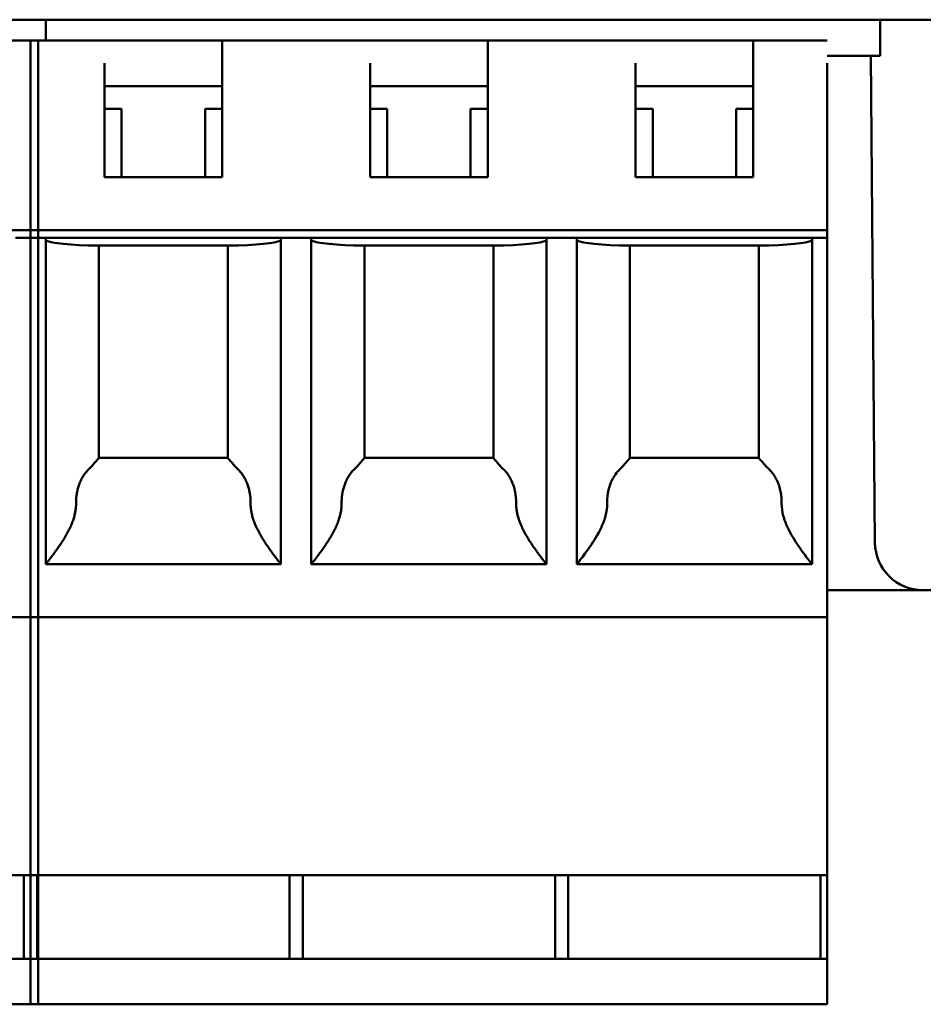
# Model space of a CAD drawing. Header units: inches. Extents: x 1.8 to 23.2, y 1.2 to 17.8.
# Tile 8 of 13: x 10.679 to 11.148, y 13.441 to 13.952. Entities that reach past the tile are written whole.
import ezdxf

# ---------------------------------------------------------------- set-up
doc = ezdxf.new("R2010")
doc.units = ezdxf.units.IN
doc.header["$LTSCALE"] = 0.8
doc.header["$MEASUREMENT"] = 0
doc.layers.add('Visible (ANSI)', color=7, linetype='Continuous', lineweight=50)

msp = doc.modelspace()

# ---------------------------------------------------------------- linework, layer by layer
at = {"layer": 'Visible (ANSI)'}
for p, q in [((9.48484, 13.95228), (12.04188, 13.95228)), ((10.69223, 13.95228), (10.69223, 13.94145)), ((10.69223, 13.94145), (10.69223, 13.95228)), ((11.1253, 13.93357), (11.1253, 13.95228)), ((10.64597, 13.94145), (10.68828, 13.94145)), ((10.68436, 13.94145), (10.68436, 13.92964)), ((10.68436, 13.94145), (10.72274, 13.94145)), ((10.68828, 13.92964), (10.68828, 13.94145)), ((10.72274, 13.94145), (10.78377, 13.94145)), ((10.86054, 13.94145), (10.78377, 13.94145)), ((10.78377, 13.94145), (10.78377, 13.92964)), ((10.86054, 13.94145), (10.92156, 13.94145)), ((10.99833, 13.94145), (10.92156, 13.94145)), ((10.92156, 13.94145), (10.92156, 13.92964)), ((10.99833, 13.94145), (11.05936, 13.94145)), ((11.09774, 13.94145), (11.05936, 13.94145)), ((11.05936, 13.94145), (11.05936, 13.92964)), ((11.09774, 13.93357), (11.1253, 13.93357)), ((11.12032, 13.93357), (11.12253, 13.68106)), ((10.68436, 13.92964), (10.68436, 13.84302)), ((10.68828, 13.84302), (10.68828, 13.92964)), ((10.72274, 13.87058), (10.72274, 13.92964)), ((10.78377, 13.92964), (10.78377, 13.87058)), ((10.86054, 13.87058), (10.86054, 13.92964)), ((10.92156, 13.92964), (10.92156, 13.87058)), ((10.99833, 13.87058), (10.99833, 13.92964)), ((11.05936, 13.92964), (11.05936, 13.87058)), ((11.09774, 13.84302), (11.09774, 13.92964)), ((10.78377, 13.91782), (10.72274, 13.91782)), ((10.92156, 13.91782), (10.86054, 13.91782)), ((11.05936, 13.91782), (10.99833, 13.91782)), ((10.7316, 13.90601), (10.72274, 13.90601)), ((10.7316, 13.90601), (10.7316, 13.87058)), ((10.78377, 13.90601), (10.77491, 13.90601)), ((10.77491, 13.87058), (10.77491, 13.90601)), ((10.8694, 13.90601), (10.86054, 13.90601)), ((10.8694, 13.90601), (10.8694, 13.87058)), ((10.92156, 13.90601), (10.91271, 13.90601)), ((10.91271, 13.87058), (10.91271, 13.90601)), ((11.00719, 13.90601), (10.99833, 13.90601)), ((11.00719, 13.90601), (11.00719, 13.87058)), ((11.05936, 13.90601), (11.0505, 13.90601)), ((11.0505, 13.87058), (11.0505, 13.90601)), ((10.78377, 13.87058), (10.72274, 13.87058)), ((10.92156, 13.87058), (10.86054, 13.87058)), ((11.05936, 13.87058), (10.99833, 13.87058)), ((10.27097, 13.84302), (10.68828, 13.84302)), ((10.68828, 13.83908), (10.67648, 13.83908)), ((10.68436, 13.84302), (10.68436, 13.83908)), ((10.68436, 13.84302), (11.09774, 13.84302)), ((10.68436, 13.83908), (10.68436, 13.65011)), ((10.69223, 13.83908), (10.68436, 13.83908)), ((10.68828, 13.83908), (10.68828, 13.84302)), ((10.68828, 13.65011), (10.68828, 13.83908)), ((10.69223, 13.83908), (10.81428, 13.83908)), ((10.69223, 13.66979), (10.69223, 13.83908)), ((10.83003, 13.83908), (10.81428, 13.83908)), ((10.81428, 13.83908), (10.81428, 13.66979)), ((10.83003, 13.83908), (10.95208, 13.83908)), ((10.83003, 13.66979), (10.83003, 13.83908)), ((10.96782, 13.83908), (10.95208, 13.83908)), ((10.95208, 13.83908), (10.95208, 13.66979)), ((10.96782, 13.83908), (11.08987, 13.83908)), ((10.96782, 13.66979), (10.96782, 13.83908)), ((11.09774, 13.83908), (11.08987, 13.83908)), ((11.08987, 13.83908), (11.08987, 13.66979)), ((11.09774, 13.84302), (11.09774, 13.83908)), ((11.09774, 13.65011), (11.09774, 13.83908)), ((10.79207, 13.83515), (10.71444, 13.83515)), ((10.71979, 13.83515), (10.71979, 13.7249)), ((10.78672, 13.7249), (10.78672, 13.83515)), ((10.92987, 13.83515), (10.85224, 13.83515)), ((10.85759, 13.83515), (10.85759, 13.7249)), ((10.92452, 13.7249), (10.92452, 13.83515)), ((11.06766, 13.83515), (10.99003, 13.83515)), ((10.99538, 13.83515), (10.99538, 13.7249)), ((11.06231, 13.7249), (11.06231, 13.83515)), ((10.71979, 13.72491), (10.78672, 13.72491)), ((10.85759, 13.72491), (10.92452, 13.72491)), ((10.99538, 13.72491), (11.06231, 13.72491)), ((10.81428, 13.66979), (10.69223, 13.66979)), ((10.95208, 13.66979), (10.83003, 13.66979)), ((10.96782, 13.66979), (11.08987, 13.66979)), ((11.09774, 13.65628), (11.14753, 13.65628)), ((11.14753, 13.65628), (11.17509, 13.65628)), ((10.68436, 13.65011), (10.68436, 13.64223)), ((10.68828, 13.64223), (10.68828, 13.65011)), ((11.09774, 13.64223), (11.09774, 13.65011)), ((10.68828, 13.64223), (10.27097, 13.64223)), ((10.68436, 13.64223), (10.68436, 13.50838)), ((11.09774, 13.64223), (10.68436, 13.64223)), ((10.68828, 13.50838), (10.68828, 13.64223)), ((11.09774, 13.50838), (11.09774, 13.64223)), ((10.68828, 13.50838), (10.27097, 13.50838)), ((10.68094, 13.50838), (10.68094, 13.46507)), ((10.68436, 13.50838), (10.68436, 13.46507)), ((11.09774, 13.50838), (10.68436, 13.50838)), ((10.68777, 13.50838), (10.68777, 13.46507)), ((10.68777, 13.50838), (10.68777, 13.46507)), ((10.68828, 13.46507), (10.68828, 13.50838)), ((10.81874, 13.50838), (10.81874, 13.46507)), ((10.82557, 13.50838), (10.82557, 13.46507)), ((10.95653, 13.50838), (10.95653, 13.46507)), ((10.96336, 13.50838), (10.96336, 13.46507)), ((11.09433, 13.50838), (11.09433, 13.46507)), ((11.09774, 13.50838), (11.09774, 13.46507)), ((10.68828, 13.46507), (10.27097, 13.46507)), ((10.68436, 13.46507), (10.68436, 13.44932)), ((11.09774, 13.46507), (10.68436, 13.46507)), ((10.68828, 13.44932), (10.68828, 13.46507)), ((11.09774, 13.46507), (11.09774, 13.44932)), ((10.68436, 13.44932), (10.68436, 13.44145)), ((10.68828, 13.44145), (10.68828, 13.44932)), ((11.09774, 13.44145), (11.09774, 13.44932)), ((10.68828, 13.44145), (10.27097, 13.44145)), ((11.09774, 13.44145), (10.68436, 13.44145))]:
    msp.add_line(p, q, dxfattribs=at)
msp.add_arc((11.14753, 13.68128), 0.025, 180.5, 270, dxfattribs=at)
for centre, start_param, end_param in [((10.7316, 13.8381), 0, 1.11977), ((10.77491, 13.8381), 2.021823, 3.141593), ((10.8694, 13.8381), 0, 1.11977), ((10.91271, 13.8381), 2.021823, 3.141593), ((11.00719, 13.8381), 0, 1.11977), ((11.0505, 13.8381), 2.021823, 3.141593)]:
    msp.add_ellipse(centre, major_axis=(-0.03937, 0), ratio=0.083333, start_param=start_param, end_param=end_param, dxfattribs=at)
for points, knots in [([(10.71979, 13.7249), (10.71979, 13.72489), (10.71978, 13.72487), (10.71975, 13.72483), (10.71973, 13.72479), (10.71969, 13.72474), (10.71964, 13.72468), (10.71959, 13.72462), (10.71953, 13.72454), (10.71945, 13.72445), (10.71937, 13.72436), (10.71928, 13.72425), (10.71917, 13.72413), (10.71906, 13.724), (10.71894, 13.72387), (10.7188, 13.72371), (10.71866, 13.72355), (10.7185, 13.72337), (10.71833, 13.72318), (10.71816, 13.72298), (10.71796, 13.72276), (10.71775, 13.72253), (10.71754, 13.72229), (10.71732, 13.72203), (10.71708, 13.72175), (10.71684, 13.72147), (10.71658, 13.72117), (10.71632, 13.72085)], [0, 0, 0, 0, 0.111111, 0.111111, 0.111111, 0.222222, 0.222222, 0.222222, 0.333333, 0.333333, 0.333333, 0.444444, 0.444444, 0.444444, 0.555556, 0.555556, 0.555556, 0.666667, 0.666667, 0.666667, 0.777778, 0.777778, 0.777778, 0.888889, 0.888889, 0.888889, 1, 1, 1, 1]), ([(10.79019, 13.72085), (10.78993, 13.72117), (10.78968, 13.72147), (10.78944, 13.72175), (10.7892, 13.72203), (10.78897, 13.72229), (10.78876, 13.72253), (10.78855, 13.72276), (10.78836, 13.72298), (10.78818, 13.72318), (10.78801, 13.72337), (10.78785, 13.72355), (10.78771, 13.72371), (10.78757, 13.72387), (10.78745, 13.724), (10.78734, 13.72413), (10.78723, 13.72425), (10.78714, 13.72436), (10.78706, 13.72445), (10.78699, 13.72454), (10.78692, 13.72462), (10.78687, 13.72468), (10.78682, 13.72474), (10.78678, 13.72479), (10.78676, 13.72483), (10.78673, 13.72487), (10.78672, 13.72489), (10.78672, 13.7249)], [0, 0, 0, 0, 0.111111, 0.111111, 0.111111, 0.222222, 0.222222, 0.222222, 0.333333, 0.333333, 0.333333, 0.444444, 0.444444, 0.444444, 0.555556, 0.555556, 0.555556, 0.666667, 0.666667, 0.666667, 0.777778, 0.777778, 0.777778, 0.888889, 0.888889, 0.888889, 1, 1, 1, 1]), ([(10.85759, 13.7249), (10.85759, 13.72489), (10.85757, 13.72487), (10.85755, 13.72483), (10.85752, 13.72479), (10.85749, 13.72474), (10.85744, 13.72468), (10.85739, 13.72462), (10.85732, 13.72454), (10.85724, 13.72445), (10.85717, 13.72436), (10.85707, 13.72425), (10.85697, 13.72413), (10.85686, 13.724), (10.85674, 13.72387), (10.8566, 13.72371), (10.85646, 13.72355), (10.8563, 13.72337), (10.85613, 13.72318), (10.85595, 13.72298), (10.85576, 13.72276), (10.85555, 13.72253), (10.85534, 13.72229), (10.85511, 13.72203), (10.85487, 13.72175), (10.85463, 13.72147), (10.85438, 13.72117), (10.85411, 13.72085)], [0, 0, 0, 0, 0.111111, 0.111111, 0.111111, 0.222222, 0.222222, 0.222222, 0.333333, 0.333333, 0.333333, 0.444444, 0.444444, 0.444444, 0.555556, 0.555556, 0.555556, 0.666667, 0.666667, 0.666667, 0.777778, 0.777778, 0.777778, 0.888889, 0.888889, 0.888889, 1, 1, 1, 1]), ([(10.92799, 13.72085), (10.92773, 13.72117), (10.92747, 13.72147), (10.92723, 13.72175), (10.92699, 13.72203), (10.92676, 13.72229), (10.92655, 13.72253), (10.92634, 13.72276), (10.92615, 13.72298), (10.92598, 13.72318), (10.9258, 13.72337), (10.92565, 13.72355), (10.92551, 13.72371), (10.92537, 13.72387), (10.92524, 13.724), (10.92514, 13.72413), (10.92503, 13.72425), (10.92494, 13.72436), (10.92486, 13.72445), (10.92478, 13.72454), (10.92472, 13.72462), (10.92467, 13.72468), (10.92462, 13.72474), (10.92458, 13.72479), (10.92455, 13.72483), (10.92453, 13.72487), (10.92452, 13.72489), (10.92452, 13.7249)], [0, 0, 0, 0, 0.111111, 0.111111, 0.111111, 0.222222, 0.222222, 0.222222, 0.333333, 0.333333, 0.333333, 0.444444, 0.444444, 0.444444, 0.555556, 0.555556, 0.555556, 0.666667, 0.666667, 0.666667, 0.777778, 0.777778, 0.777778, 0.888889, 0.888889, 0.888889, 1, 1, 1, 1]), ([(10.99538, 13.7249), (10.99538, 13.72489), (10.99537, 13.72486), (10.99523, 13.72467), (10.99493, 13.72432), (10.99407, 13.72335), (10.99351, 13.72272), (10.99262, 13.7217), (10.99227, 13.72129), (10.99191, 13.72085)], [-0.24112362, -0.24112362, -0.24112362, -0.24112362, -0.23902387, -0.23902387, -0.23139114, -0.23139114, -0.22375841, -0.22375841, -0.21923274, -0.21923274, -0.21923274, -0.21923274]), ([(11.06579, 13.72085), (11.06543, 13.72129), (11.06507, 13.7217), (11.06418, 13.72272), (11.06362, 13.72335), (11.06276, 13.72432), (11.06246, 13.72467), (11.06233, 13.72486), (11.06231, 13.72489), (11.06231, 13.7249)], [-0.05745625, -0.05745625, -0.05745625, -0.05745625, -0.05293059, -0.05293059, -0.04529786, -0.04529786, -0.03766513, -0.03766513, -0.03556537, -0.03556537, -0.03556537, -0.03556537]), ([(10.7152, 13.71967), (10.71467, 13.71919), (10.71417, 13.71869), (10.7137, 13.71817), (10.71323, 13.71764), (10.71278, 13.71709), (10.71237, 13.71651), (10.71195, 13.71593), (10.71156, 13.71533), (10.7112, 13.7147), (10.71084, 13.71407), (10.71051, 13.71342), (10.71021, 13.71275), (10.70991, 13.71207), (10.70964, 13.71138), (10.7094, 13.71067), (10.70915, 13.70995), (10.70894, 13.70922), (10.70876, 13.70848), (10.70858, 13.70773), (10.70843, 13.70697), (10.70831, 13.7062), (10.70819, 13.70543), (10.70811, 13.70465), (10.70805, 13.70387), (10.708, 13.70309), (10.70797, 13.7023), (10.70798, 13.70151)], [0, 0, 0, 0, 0.111111, 0.111111, 0.111111, 0.222222, 0.222222, 0.222222, 0.333333, 0.333333, 0.333333, 0.444444, 0.444444, 0.444444, 0.555556, 0.555556, 0.555556, 0.666667, 0.666667, 0.666667, 0.777778, 0.777778, 0.777778, 0.888889, 0.888889, 0.888889, 1, 1, 1, 1]), ([(10.79131, 13.71967), (10.79184, 13.71919), (10.79234, 13.71869), (10.79281, 13.71817), (10.79328, 13.71764), (10.79373, 13.71709), (10.79415, 13.71651), (10.79456, 13.71593), (10.79495, 13.71533), (10.79531, 13.7147), (10.79567, 13.71407), (10.796, 13.71342), (10.7963, 13.71275), (10.7966, 13.71207), (10.79688, 13.71138), (10.79712, 13.71067), (10.79736, 13.70995), (10.79757, 13.70922), (10.79775, 13.70848), (10.79793, 13.70773), (10.79808, 13.70697), (10.7982, 13.7062), (10.79832, 13.70543), (10.7984, 13.70465), (10.79846, 13.70387), (10.79852, 13.70309), (10.79854, 13.7023), (10.79853, 13.70151)], [0, 0, 0, 0, 0.111111, 0.111111, 0.111111, 0.222222, 0.222222, 0.222222, 0.333333, 0.333333, 0.333333, 0.444444, 0.444444, 0.444444, 0.555556, 0.555556, 0.555556, 0.666667, 0.666667, 0.666667, 0.777778, 0.777778, 0.777778, 0.888889, 0.888889, 0.888889, 1, 1, 1, 1]), ([(10.85299, 13.71967), (10.85247, 13.71919), (10.85197, 13.71869), (10.8515, 13.71817), (10.85102, 13.71764), (10.85058, 13.71709), (10.85016, 13.71651), (10.84975, 13.71593), (10.84936, 13.71533), (10.849, 13.7147), (10.84864, 13.71407), (10.84831, 13.71342), (10.84801, 13.71275), (10.8477, 13.71207), (10.84743, 13.71138), (10.84719, 13.71067), (10.84695, 13.70995), (10.84674, 13.70922), (10.84656, 13.70848), (10.84638, 13.70773), (10.84623, 13.70697), (10.84611, 13.7062), (10.84599, 13.70543), (10.8459, 13.70465), (10.84585, 13.70387), (10.84579, 13.70309), (10.84577, 13.7023), (10.84577, 13.70151)], [0, 0, 0, 0, 0.111111, 0.111111, 0.111111, 0.222222, 0.222222, 0.222222, 0.333333, 0.333333, 0.333333, 0.444444, 0.444444, 0.444444, 0.555556, 0.555556, 0.555556, 0.666667, 0.666667, 0.666667, 0.777778, 0.777778, 0.777778, 0.888889, 0.888889, 0.888889, 1, 1, 1, 1]), ([(10.92911, 13.71967), (10.92964, 13.71919), (10.93014, 13.71869), (10.93061, 13.71817), (10.93108, 13.71764), (10.93152, 13.71709), (10.93194, 13.71651), (10.93236, 13.71593), (10.93275, 13.71533), (10.93311, 13.7147), (10.93347, 13.71407), (10.9338, 13.71342), (10.9341, 13.71275), (10.9344, 13.71207), (10.93467, 13.71138), (10.93491, 13.71067), (10.93515, 13.70995), (10.93537, 13.70922), (10.93555, 13.70848), (10.93573, 13.70773), (10.93588, 13.70697), (10.93599, 13.7062), (10.93611, 13.70543), (10.9362, 13.70465), (10.93626, 13.70387), (10.93631, 13.70309), (10.93634, 13.7023), (10.93633, 13.70151)], [0, 0, 0, 0, 0.111111, 0.111111, 0.111111, 0.222222, 0.222222, 0.222222, 0.333333, 0.333333, 0.333333, 0.444444, 0.444444, 0.444444, 0.555556, 0.555556, 0.555556, 0.666667, 0.666667, 0.666667, 0.777778, 0.777778, 0.777778, 0.888889, 0.888889, 0.888889, 1, 1, 1, 1]), ([(10.99079, 13.71967), (10.98915, 13.71817), (10.98758, 13.71616), (10.98559, 13.71248), (10.98481, 13.71042), (10.9838, 13.70611), (10.98357, 13.70386), (10.98357, 13.70169), (10.98357, 13.7016), (10.98357, 13.70151)], [0.04440082, 0.04440082, 0.04440082, 0.04440082, 0.06179062, 0.06179062, 0.07761466, 0.07761466, 0.0934387, 0.0934387, 0.09413737, 0.09413737, 0.09413737, 0.09413737]), ([(11.0669, 13.71967), (11.06758, 13.71906), (11.06821, 13.71841), (11.0688, 13.71771), (11.06939, 13.71701), (11.06993, 13.71627), (11.07042, 13.71549), (11.07092, 13.71471), (11.07136, 13.71389), (11.07176, 13.71303), (11.07216, 13.71218), (11.07251, 13.71128), (11.07281, 13.71036), (11.07311, 13.70944), (11.07336, 13.70849), (11.07356, 13.70751), (11.07375, 13.70654), (11.0739, 13.70554), (11.074, 13.70454), (11.07409, 13.70354), (11.07413, 13.70253), (11.07412, 13.70151)], [0, 0, 0, 0, 0.142857, 0.142857, 0.142857, 0.285714, 0.285714, 0.285714, 0.428571, 0.428571, 0.428571, 0.571429, 0.571429, 0.571429, 0.714286, 0.714286, 0.714286, 0.857143, 0.857143, 0.857143, 1, 1, 1, 1]), ([(10.70798, 13.70151), (10.70799, 13.70084), (10.70796, 13.70017), (10.70791, 13.69949), (10.70786, 13.69882), (10.70778, 13.69813), (10.70767, 13.69744), (10.70756, 13.69675), (10.70741, 13.69604), (10.70724, 13.69531), (10.70706, 13.69458), (10.70684, 13.69384), (10.70659, 13.69307), (10.70634, 13.6923), (10.70605, 13.69151), (10.70571, 13.69069), (10.70538, 13.68987), (10.705, 13.68903), (10.70459, 13.68818), (10.70417, 13.68733), (10.70372, 13.68646), (10.70324, 13.68559), (10.70276, 13.68473), (10.70226, 13.68387), (10.70175, 13.68303), (10.70124, 13.6822), (10.70072, 13.68138), (10.70021, 13.68061), (10.6997, 13.67983), (10.6992, 13.6791), (10.69871, 13.67841), (10.69823, 13.67771), (10.69777, 13.67707), (10.69734, 13.67647), (10.6969, 13.67587), (10.69649, 13.67531), (10.69611, 13.6748), (10.69573, 13.67429), (10.69538, 13.67383), (10.69506, 13.67341), (10.69474, 13.67298), (10.69444, 13.6726), (10.69418, 13.67226), (10.69391, 13.67192), (10.69368, 13.67162), (10.69347, 13.67135), (10.69326, 13.67108), (10.69308, 13.67085), (10.69292, 13.67066), (10.69277, 13.67046), (10.69264, 13.6703), (10.69254, 13.67017), (10.69244, 13.67005), (10.69236, 13.66995), (10.69231, 13.66989), (10.69226, 13.66982), (10.69223, 13.66979), (10.69223, 13.66979)], [0, 0, 0, 0, 0.052632, 0.052632, 0.052632, 0.105263, 0.105263, 0.105263, 0.157895, 0.157895, 0.157895, 0.210526, 0.210526, 0.210526, 0.263158, 0.263158, 0.263158, 0.315789, 0.315789, 0.315789, 0.368421, 0.368421, 0.368421, 0.421053, 0.421053, 0.421053, 0.473684, 0.473684, 0.473684, 0.526316, 0.526316, 0.526316, 0.578947, 0.578947, 0.578947, 0.631579, 0.631579, 0.631579, 0.684211, 0.684211, 0.684211, 0.736842, 0.736842, 0.736842, 0.789474, 0.789474, 0.789474, 0.842105, 0.842105, 0.842105, 0.894737, 0.894737, 0.894737, 0.947368, 0.947368, 0.947368, 1, 1, 1, 1]), ([(10.79853, 13.70151), (10.79853, 13.70084), (10.79855, 13.70017), (10.7986, 13.69949), (10.79865, 13.69882), (10.79873, 13.69813), (10.79884, 13.69744), (10.79895, 13.69675), (10.7991, 13.69604), (10.79928, 13.69531), (10.79945, 13.69458), (10.79967, 13.69384), (10.79992, 13.69307), (10.80017, 13.6923), (10.80047, 13.69151), (10.8008, 13.69069), (10.80114, 13.68987), (10.80151, 13.68903), (10.80193, 13.68818), (10.80234, 13.68733), (10.80279, 13.68646), (10.80327, 13.68559), (10.80375, 13.68473), (10.80425, 13.68387), (10.80476, 13.68303), (10.80528, 13.6822), (10.8058, 13.68138), (10.80631, 13.68061), (10.80682, 13.67983), (10.80732, 13.6791), (10.8078, 13.67841), (10.80828, 13.67771), (10.80874, 13.67707), (10.80917, 13.67647), (10.80961, 13.67587), (10.81002, 13.67531), (10.8104, 13.6748), (10.81078, 13.67429), (10.81113, 13.67383), (10.81145, 13.67341), (10.81178, 13.67298), (10.81207, 13.6726), (10.81233, 13.67226), (10.8126, 13.67192), (10.81284, 13.67162), (10.81305, 13.67135), (10.81325, 13.67108), (10.81344, 13.67085), (10.81359, 13.67066), (10.81375, 13.67046), (10.81387, 13.6703), (10.81398, 13.67017), (10.81408, 13.67005), (10.81415, 13.66995), (10.8142, 13.66989), (10.81425, 13.66982), (10.81428, 13.66979), (10.81428, 13.66979)], [0, 0, 0, 0, 0.052632, 0.052632, 0.052632, 0.105263, 0.105263, 0.105263, 0.157895, 0.157895, 0.157895, 0.210526, 0.210526, 0.210526, 0.263158, 0.263158, 0.263158, 0.315789, 0.315789, 0.315789, 0.368421, 0.368421, 0.368421, 0.421053, 0.421053, 0.421053, 0.473684, 0.473684, 0.473684, 0.526316, 0.526316, 0.526316, 0.578947, 0.578947, 0.578947, 0.631579, 0.631579, 0.631579, 0.684211, 0.684211, 0.684211, 0.736842, 0.736842, 0.736842, 0.789474, 0.789474, 0.789474, 0.842105, 0.842105, 0.842105, 0.894737, 0.894737, 0.894737, 0.947368, 0.947368, 0.947368, 1, 1, 1, 1]), ([(10.84577, 13.70151), (10.84578, 13.70084), (10.84576, 13.70017), (10.84571, 13.69949), (10.84566, 13.69882), (10.84558, 13.69813), (10.84546, 13.69744), (10.84535, 13.69675), (10.84521, 13.69604), (10.84503, 13.69531), (10.84485, 13.69458), (10.84464, 13.69384), (10.84439, 13.69307), (10.84413, 13.6923), (10.84384, 13.69151), (10.84351, 13.69069), (10.84317, 13.68987), (10.8428, 13.68903), (10.84238, 13.68818), (10.84197, 13.68733), (10.84152, 13.68646), (10.84104, 13.68559), (10.84056, 13.68473), (10.84006, 13.68387), (10.83954, 13.68303), (10.83903, 13.6822), (10.83851, 13.68138), (10.838, 13.68061), (10.83749, 13.67983), (10.83699, 13.6791), (10.83651, 13.67841), (10.83603, 13.67771), (10.83557, 13.67707), (10.83513, 13.67647), (10.8347, 13.67587), (10.83429, 13.67531), (10.83391, 13.6748), (10.83353, 13.67429), (10.83318, 13.67383), (10.83285, 13.67341), (10.83253, 13.67298), (10.83224, 13.6726), (10.83197, 13.67226), (10.83171, 13.67192), (10.83147, 13.67162), (10.83126, 13.67135), (10.83105, 13.67108), (10.83087, 13.67085), (10.83072, 13.67066), (10.83056, 13.67046), (10.83043, 13.6703), (10.83033, 13.67017), (10.83023, 13.67005), (10.83015, 13.66995), (10.8301, 13.66989), (10.83005, 13.66982), (10.83003, 13.66979), (10.83003, 13.66979)], [0, 0, 0, 0, 0.052632, 0.052632, 0.052632, 0.105263, 0.105263, 0.105263, 0.157895, 0.157895, 0.157895, 0.210526, 0.210526, 0.210526, 0.263158, 0.263158, 0.263158, 0.315789, 0.315789, 0.315789, 0.368421, 0.368421, 0.368421, 0.421053, 0.421053, 0.421053, 0.473684, 0.473684, 0.473684, 0.526316, 0.526316, 0.526316, 0.578947, 0.578947, 0.578947, 0.631579, 0.631579, 0.631579, 0.684211, 0.684211, 0.684211, 0.736842, 0.736842, 0.736842, 0.789474, 0.789474, 0.789474, 0.842105, 0.842105, 0.842105, 0.894737, 0.894737, 0.894737, 0.947368, 0.947368, 0.947368, 1, 1, 1, 1]), ([(10.93633, 13.70151), (10.93632, 13.70084), (10.93634, 13.70017), (10.9364, 13.69949), (10.93645, 13.69882), (10.93653, 13.69813), (10.93664, 13.69744), (10.93675, 13.69675), (10.93689, 13.69604), (10.93707, 13.69531), (10.93725, 13.69458), (10.93746, 13.69384), (10.93772, 13.69307), (10.93797, 13.6923), (10.93826, 13.69151), (10.9386, 13.69069), (10.93893, 13.68987), (10.93931, 13.68903), (10.93972, 13.68818), (10.94013, 13.68733), (10.94059, 13.68646), (10.94107, 13.68559), (10.94154, 13.68473), (10.94205, 13.68387), (10.94256, 13.68303), (10.94307, 13.6822), (10.94359, 13.68138), (10.9441, 13.68061), (10.94461, 13.67983), (10.94511, 13.6791), (10.94559, 13.67841), (10.94607, 13.67771), (10.94654, 13.67707), (10.94697, 13.67647), (10.9474, 13.67587), (10.94781, 13.67531), (10.94819, 13.6748), (10.94857, 13.67429), (10.94893, 13.67383), (10.94925, 13.67341), (10.94957, 13.67298), (10.94986, 13.6726), (10.95013, 13.67226), (10.95039, 13.67192), (10.95063, 13.67162), (10.95084, 13.67135), (10.95105, 13.67108), (10.95123, 13.67085), (10.95139, 13.67066), (10.95154, 13.67046), (10.95167, 13.6703), (10.95177, 13.67017), (10.95187, 13.67005), (10.95195, 13.66995), (10.952, 13.66989), (10.95205, 13.66982), (10.95208, 13.66979), (10.95208, 13.66979)], [0, 0, 0, 0, 0.052632, 0.052632, 0.052632, 0.105263, 0.105263, 0.105263, 0.157895, 0.157895, 0.157895, 0.210526, 0.210526, 0.210526, 0.263158, 0.263158, 0.263158, 0.315789, 0.315789, 0.315789, 0.368421, 0.368421, 0.368421, 0.421053, 0.421053, 0.421053, 0.473684, 0.473684, 0.473684, 0.526316, 0.526316, 0.526316, 0.578947, 0.578947, 0.578947, 0.631579, 0.631579, 0.631579, 0.684211, 0.684211, 0.684211, 0.736842, 0.736842, 0.736842, 0.789474, 0.789474, 0.789474, 0.842105, 0.842105, 0.842105, 0.894737, 0.894737, 0.894737, 0.947368, 0.947368, 0.947368, 1, 1, 1, 1]), ([(10.98357, 13.70151), (10.98357, 13.70144), (10.98357, 13.70136), (10.98357, 13.69914), (10.98327, 13.697), (10.98219, 13.69287), (10.98143, 13.69086), (10.97879, 13.68516), (10.97661, 13.68176), (10.97291, 13.67636), (10.97108, 13.67396), (10.96854, 13.67067), (10.96782, 13.66979), (10.96782, 13.66979)], [-0.2589731, -0.2589731, -0.2589731, -0.2589731, -0.2584119, -0.2584119, -0.2420061, -0.2420061, -0.2256002, -0.2256002, -0.1927884, -0.1927884, -0.1609972, -0.1609972, -0.129206, -0.129206, -0.129206, -0.129206]), ([(11.07412, 13.70151), (11.07412, 13.70144), (11.07412, 13.70136), (11.07412, 13.69914), (11.07443, 13.697), (11.0755, 13.69287), (11.07627, 13.69086), (11.0789, 13.68516), (11.08109, 13.68176), (11.08479, 13.67636), (11.08661, 13.67396), (11.08916, 13.67067), (11.08987, 13.66979), (11.08987, 13.66979)], [-0.2589731, -0.2589731, -0.2589731, -0.2589731, -0.2584119, -0.2584119, -0.2420061, -0.2420061, -0.2256002, -0.2256002, -0.1927884, -0.1927884, -0.1609972, -0.1609972, -0.129206, -0.129206, -0.129206, -0.129206])]:
    msp.add_open_spline(points, degree=3, knots=knots, dxfattribs=at)
for points in [[(10.71632, 13.72085), (10.71598, 13.72044), (10.7156, 13.72003), (10.7152, 13.71967)], [(10.79019, 13.72085), (10.79053, 13.72044), (10.79091, 13.72003), (10.79131, 13.71967)], [(10.85411, 13.72085), (10.85377, 13.72044), (10.8534, 13.72003), (10.85299, 13.71967)], [(10.92799, 13.72085), (10.92833, 13.72044), (10.9287, 13.72003), (10.92911, 13.71967)], [(10.99191, 13.72085), (10.99157, 13.72044), (10.9912, 13.72003), (10.99079, 13.71967)], [(11.06579, 13.72085), (11.06612, 13.72044), (11.0665, 13.72003), (11.0669, 13.71967)]]:
    msp.add_open_spline(points, degree=3, dxfattribs=at)

doc.saveas('drawing.dxf')
